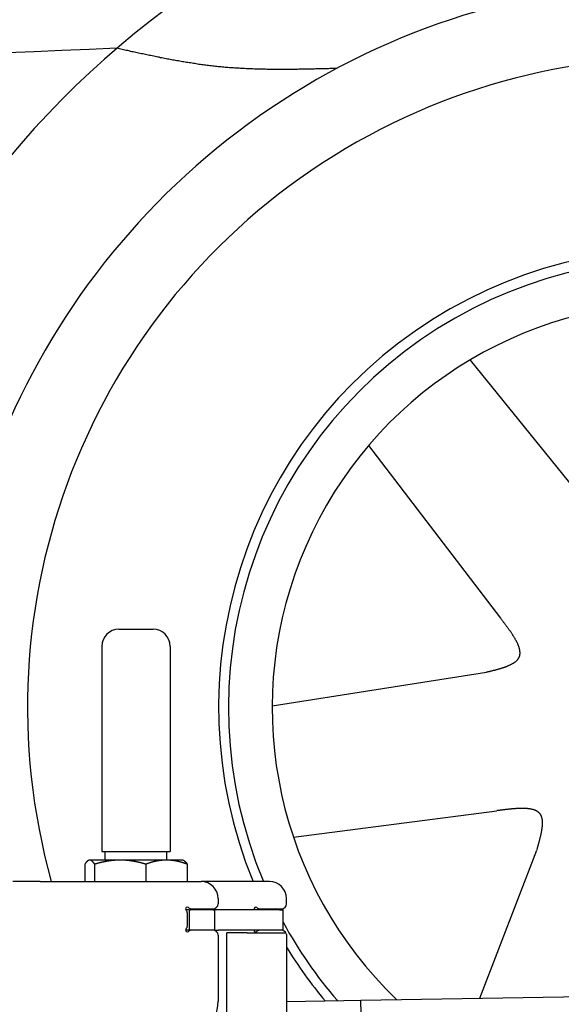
# Model space of a CAD drawing. Extents: x 562 to 7231, y 5667 to 12426.
# Tile 61 of 76: x 4452 to 4768, y 10281 to 10857. Entities that reach past the tile are written whole.
import ezdxf

# ---------------------------------------------------------------- set-up
doc = ezdxf.new("R2010")
doc.units = 0
doc.layers.get('0').update_dxf_attribs({"linetype": 'CONTINUOUS'})
doc.layers.add('CAR', color=10, linetype='CONTINUOUS')

msp = doc.modelspace()

# ---------------------------------------------------------------- linework, layer by layer
for p, q in [((4509.567, 10499.979), (4529.567, 10499.979)), ((4499.567, 10489.979), (4499.567, 10369.979)), ((4539.567, 10489.979), (4539.567, 10369.979)), ((4499.567, 10369.979), (4539.567, 10369.979)), ((4501.567, 10364.979), (4501.567, 10369.979)), ((4537.567, 10364.979), (4537.567, 10369.979)), ((4489.65, 10362.523), (4489.65, 10352.479)), ((4492.067, 10364.979), (4491.606, 10364.713)), ((4492.52, 10364.979), (4492.067, 10364.979)), ((4510.348, 10364.979), (4492.52, 10364.979)), ((4495.389, 10362.523), (4495.389, 10352.479)), ((4537.395, 10364.979), (4510.348, 10364.979)), ((4525.306, 10362.523), (4525.306, 10352.479)), ((4547.067, 10364.979), (4537.395, 10364.979)), ((4547.067, 10364.979), (4547.527, 10364.713)), ((4549.483, 10362.523), (4549.483, 10352.479)), ((4463.567, 10352.479), (4447.567, 10352.479)), ((4463.567, 10352.479), (4557.567, 10352.479)), ((4597.567, 10352.479), (4557.567, 10352.479)), ((4567.567, 10342.479), (4567.567, 10339.479)), ((4607.567, 10339.479), (4607.567, 10342.479)), ((4550.567, 10335.979), (4548.701, 10335.979)), ((4549.567, 10326.625), (4549.567, 10333.833)), ((4550.567, 10335.979), (4551.567, 10335.979)), ((4550.567, 10335.979), (4550.567, 10323.979)), ((4564.567, 10335.979), (4551.567, 10335.979)), ((4552.212, 10336.479), (4564.567, 10336.479)), ((4564.567, 10335.979), (4565.567, 10335.979)), ((4567.737, 10335.979), (4565.567, 10335.979)), ((4565.567, 10323.979), (4565.567, 10335.979)), ((4603.396, 10335.979), (4567.737, 10335.979)), ((4592.212, 10336.479), (4604.567, 10336.479)), ((4603.396, 10335.979), (4605.567, 10335.979)), ((4605.567, 10323.979), (4605.567, 10335.979)), ((4548.681, 10323.979), (4548.567, 10323.979)), ((4550.567, 10323.979), (4548.681, 10323.979)), ((4551.567, 10323.979), (4550.567, 10323.979)), ((4552.212, 10323.979), (4551.567, 10323.979)), ((4564.567, 10323.979), (4552.212, 10323.979)), ((4565.567, 10323.979), (4564.567, 10323.979)), ((4565.567, 10323.979), (4567.737, 10323.979)), ((4567.567, 10320.979), (4567.567, 10282.479)), ((4603.396, 10323.979), (4567.737, 10323.979)), ((4572.567, 10243.897), (4572.567, 10322.479)), ((4584.567, 10322.479), (4572.567, 10322.479)), ((4584.567, 10322.479), (4606.567, 10322.479)), ((4605.567, 10323.979), (4603.396, 10323.979)), ((4607.567, 10321.479), (4607.567, 10199.537)), ((4651.048, 10283.011), (6015.84, 10306.834)), ((4607.567, 10282.252), (4641.049, 10282.837)), ((4641.049, 10282.837), (4651.048, 10283.011)), ((4651.187, 10275.012), (4651.048, 10283.011))]:
    msp.add_line(p, q)
for points in [[(4492.52, 10365, 0), (4492.49, 10365, 0), (4492.46, 10365, 0), (4492.43, 10365, 0), (4492.4, 10365, 0), (4492.37, 10365, 0), (4492.35, 10365, 0), (4492.32, 10365, 0), (4492.29, 10365, 0), (4492.26, 10365, 0), (4492.23, 10365, 0), (4492.2, 10364.9, 0), (4492.17, 10364.9, 0), (4492.14, 10364.9, 0), (4492.11, 10364.9, 0), (4492.08, 10364.9, 0), (4492.06, 10364.9, 0), (4492.03, 10364.9, 0), (4492, 10364.9, 0), (4491.97, 10364.9, 0), (4491.94, 10364.9, 0), (4491.91, 10364.9, 0), (4491.88, 10364.8, 0), (4491.85, 10364.8, 0), (4491.82, 10364.8, 0), (4491.8, 10364.8, 0), (4491.77, 10364.8, 0), (4491.74, 10364.8, 0), (4491.71, 10364.8, 0), (4491.68, 10364.8, 0), (4491.65, 10364.7, 0), (4491.62, 10364.7, 0), (4491.59, 10364.7, 0), (4491.56, 10364.7, 0), (4491.53, 10364.7, 0), (4491.5, 10364.7, 0), (4491.48, 10364.6, 0), (4491.45, 10364.6, 0), (4491.42, 10364.6, 0), (4491.39, 10364.6, 0), (4491.36, 10364.6, 0), (4491.33, 10364.5, 0), (4491.3, 10364.5, 0), (4491.27, 10364.5, 0), (4491.24, 10364.5, 0), (4491.21, 10364.4, 0), (4491.18, 10364.4, 0), (4491.15, 10364.4, 0), (4491.12, 10364.4, 0), (4491.09, 10364.3, 0), (4491.06, 10364.3, 0), (4491.03, 10364.3, 0), (4491, 10364.3, 0), (4490.97, 10364.2, 0), (4490.94, 10364.2, 0), (4490.91, 10364.2, 0), (4490.88, 10364.1, 0), (4490.85, 10364.1, 0), (4490.82, 10364.1, 0), (4490.79, 10364, 0), (4490.76, 10364, 0), (4490.73, 10364, 0), (4490.7, 10364, 0), (4490.67, 10363.9, 0), (4490.64, 10363.9, 0), (4490.61, 10363.8, 0), (4490.58, 10363.8, 0), (4490.55, 10363.8, 0), (4490.52, 10363.7, 0), (4490.49, 10363.7, 0), (4490.46, 10363.7, 0), (4490.42, 10363.6, 0), (4490.39, 10363.6, 0), (4490.36, 10363.5, 0), (4490.33, 10363.5, 0), (4490.3, 10363.5, 0), (4490.27, 10363.4, 0), (4490.24, 10363.4, 0), (4490.2, 10363.3, 0), (4490.17, 10363.3, 0), (4490.14, 10363.3, 0), (4490.11, 10363.2, 0), (4490.08, 10363.2, 0), (4490.04, 10363.1, 0), (4490.01, 10363.1, 0), (4489.98, 10363, 0), (4489.95, 10363, 0), (4489.91, 10362.9, 0), (4489.88, 10362.9, 0), (4489.85, 10362.8, 0), (4489.82, 10362.8, 0), (4489.78, 10362.7, 0), (4489.75, 10362.7, 0), (4489.72, 10362.6, 0), (4489.68, 10362.6, 0), (4489.65, 10362.5, 0)], [(4495.39, 10362.5, 0), (4495.36, 10362.6, 0), (4495.32, 10362.6, 0), (4495.29, 10362.7, 0), (4495.26, 10362.7, 0), (4495.22, 10362.8, 0), (4495.19, 10362.8, 0), (4495.16, 10362.9, 0), (4495.12, 10362.9, 0), (4495.09, 10363, 0), (4495.06, 10363, 0), (4495.03, 10363.1, 0), (4494.99, 10363.1, 0), (4494.96, 10363.2, 0), (4494.93, 10363.2, 0), (4494.9, 10363.3, 0), (4494.87, 10363.3, 0), (4494.83, 10363.3, 0), (4494.8, 10363.4, 0), (4494.77, 10363.4, 0), (4494.74, 10363.5, 0), (4494.71, 10363.5, 0), (4494.68, 10363.5, 0), (4494.65, 10363.6, 0), (4494.61, 10363.6, 0), (4494.58, 10363.7, 0), (4494.55, 10363.7, 0), (4494.52, 10363.7, 0), (4494.49, 10363.8, 0), (4494.46, 10363.8, 0), (4494.43, 10363.8, 0), (4494.4, 10363.9, 0), (4494.37, 10363.9, 0), (4494.34, 10364, 0), (4494.31, 10364, 0), (4494.28, 10364, 0), (4494.25, 10364, 0), (4494.22, 10364.1, 0), (4494.19, 10364.1, 0), (4494.16, 10364.1, 0), (4494.13, 10364.2, 0), (4494.1, 10364.2, 0), (4494.07, 10364.2, 0), (4494.04, 10364.3, 0), (4494.01, 10364.3, 0), (4493.98, 10364.3, 0), (4493.95, 10364.3, 0), (4493.92, 10364.4, 0), (4493.89, 10364.4, 0), (4493.86, 10364.4, 0), (4493.83, 10364.4, 0), (4493.8, 10364.5, 0), (4493.77, 10364.5, 0), (4493.74, 10364.5, 0), (4493.71, 10364.5, 0), (4493.68, 10364.6, 0), (4493.65, 10364.6, 0), (4493.62, 10364.6, 0), (4493.59, 10364.6, 0), (4493.56, 10364.6, 0), (4493.53, 10364.7, 0), (4493.51, 10364.7, 0), (4493.48, 10364.7, 0), (4493.45, 10364.7, 0), (4493.42, 10364.7, 0), (4493.39, 10364.7, 0), (4493.36, 10364.8, 0), (4493.33, 10364.8, 0), (4493.3, 10364.8, 0), (4493.27, 10364.8, 0), (4493.24, 10364.8, 0), (4493.21, 10364.8, 0), (4493.19, 10364.8, 0), (4493.16, 10364.8, 0), (4493.13, 10364.9, 0), (4493.1, 10364.9, 0), (4493.07, 10364.9, 0), (4493.04, 10364.9, 0), (4493.01, 10364.9, 0), (4492.98, 10364.9, 0), (4492.95, 10364.9, 0), (4492.93, 10364.9, 0), (4492.9, 10364.9, 0), (4492.87, 10364.9, 0), (4492.84, 10364.9, 0), (4492.81, 10365, 0), (4492.78, 10365, 0), (4492.75, 10365, 0), (4492.72, 10365, 0), (4492.69, 10365, 0), (4492.66, 10365, 0), (4492.64, 10365, 0), (4492.61, 10365, 0), (4492.58, 10365, 0), (4492.55, 10365, 0), (4492.52, 10365, 0)], [(4510.35, 10365, 0), (4510.2, 10365, 0), (4510.04, 10365, 0), (4509.89, 10365, 0), (4509.74, 10365, 0), (4509.59, 10365, 0), (4509.44, 10365, 0), (4509.29, 10365, 0), (4509.14, 10365, 0), (4508.99, 10365, 0), (4508.84, 10365, 0), (4508.68, 10364.9, 0), (4508.53, 10364.9, 0), (4508.38, 10364.9, 0), (4508.23, 10364.9, 0), (4508.08, 10364.9, 0), (4507.93, 10364.9, 0), (4507.78, 10364.9, 0), (4507.63, 10364.9, 0), (4507.48, 10364.9, 0), (4507.33, 10364.9, 0), (4507.18, 10364.9, 0), (4507.03, 10364.8, 0), (4506.87, 10364.8, 0), (4506.72, 10364.8, 0), (4506.57, 10364.8, 0), (4506.42, 10364.8, 0), (4506.27, 10364.8, 0), (4506.12, 10364.8, 0), (4505.97, 10364.8, 0), (4505.82, 10364.7, 0), (4505.66, 10364.7, 0), (4505.51, 10364.7, 0), (4505.36, 10364.7, 0), (4505.21, 10364.7, 0), (4505.06, 10364.7, 0), (4504.91, 10364.6, 0), (4504.75, 10364.6, 0), (4504.6, 10364.6, 0), (4504.45, 10364.6, 0), (4504.29, 10364.6, 0), (4504.14, 10364.5, 0), (4503.99, 10364.5, 0), (4503.84, 10364.5, 0), (4503.68, 10364.5, 0), (4503.53, 10364.4, 0), (4503.37, 10364.4, 0), (4503.22, 10364.4, 0), (4503.06, 10364.4, 0), (4502.91, 10364.3, 0), (4502.75, 10364.3, 0), (4502.6, 10364.3, 0), (4502.44, 10364.3, 0), (4502.29, 10364.2, 0), (4502.13, 10364.2, 0), (4501.98, 10364.2, 0), (4501.82, 10364.1, 0), (4501.66, 10364.1, 0), (4501.5, 10364.1, 0), (4501.35, 10364, 0), (4501.19, 10364, 0), (4501.03, 10364, 0), (4500.87, 10364, 0), (4500.71, 10363.9, 0), (4500.55, 10363.9, 0), (4500.39, 10363.8, 0), (4500.23, 10363.8, 0), (4500.07, 10363.8, 0), (4499.91, 10363.7, 0), (4499.75, 10363.7, 0), (4499.59, 10363.7, 0), (4499.43, 10363.6, 0), (4499.27, 10363.6, 0), (4499.1, 10363.5, 0), (4498.94, 10363.5, 0), (4498.78, 10363.5, 0), (4498.61, 10363.4, 0), (4498.45, 10363.4, 0), (4498.28, 10363.3, 0), (4498.12, 10363.3, 0), (4497.95, 10363.3, 0), (4497.78, 10363.2, 0), (4497.62, 10363.2, 0), (4497.45, 10363.1, 0), (4497.28, 10363.1, 0), (4497.11, 10363, 0), (4496.94, 10363, 0), (4496.77, 10362.9, 0), (4496.6, 10362.9, 0), (4496.43, 10362.8, 0), (4496.26, 10362.8, 0), (4496.08, 10362.7, 0), (4495.91, 10362.7, 0), (4495.74, 10362.6, 0), (4495.56, 10362.6, 0), (4495.39, 10362.5, 0)], [(4525.31, 10362.5, 0), (4525.13, 10362.6, 0), (4524.96, 10362.6, 0), (4524.78, 10362.7, 0), (4524.61, 10362.7, 0), (4524.44, 10362.8, 0), (4524.27, 10362.8, 0), (4524.1, 10362.9, 0), (4523.92, 10362.9, 0), (4523.75, 10363, 0), (4523.59, 10363, 0), (4523.42, 10363.1, 0), (4523.25, 10363.1, 0), (4523.08, 10363.2, 0), (4522.91, 10363.2, 0), (4522.75, 10363.3, 0), (4522.58, 10363.3, 0), (4522.41, 10363.3, 0), (4522.25, 10363.4, 0), (4522.08, 10363.4, 0), (4521.92, 10363.5, 0), (4521.76, 10363.5, 0), (4521.59, 10363.5, 0), (4521.43, 10363.6, 0), (4521.27, 10363.6, 0), (4521.11, 10363.7, 0), (4520.94, 10363.7, 0), (4520.78, 10363.7, 0), (4520.62, 10363.8, 0), (4520.46, 10363.8, 0), (4520.3, 10363.8, 0), (4520.14, 10363.9, 0), (4519.98, 10363.9, 0), (4519.82, 10364, 0), (4519.66, 10364, 0), (4519.51, 10364, 0), (4519.35, 10364, 0), (4519.19, 10364.1, 0), (4519.03, 10364.1, 0), (4518.88, 10364.1, 0), (4518.72, 10364.2, 0), (4518.56, 10364.2, 0), (4518.41, 10364.2, 0), (4518.25, 10364.3, 0), (4518.1, 10364.3, 0), (4517.94, 10364.3, 0), (4517.79, 10364.3, 0), (4517.63, 10364.4, 0), (4517.48, 10364.4, 0), (4517.32, 10364.4, 0), (4517.17, 10364.4, 0), (4517.01, 10364.5, 0), (4516.86, 10364.5, 0), (4516.71, 10364.5, 0), (4516.55, 10364.5, 0), (4516.4, 10364.6, 0), (4516.25, 10364.6, 0), (4516.1, 10364.6, 0), (4515.94, 10364.6, 0), (4515.79, 10364.6, 0), (4515.64, 10364.7, 0), (4515.49, 10364.7, 0), (4515.33, 10364.7, 0), (4515.18, 10364.7, 0), (4515.03, 10364.7, 0), (4514.88, 10364.7, 0), (4514.73, 10364.8, 0), (4514.58, 10364.8, 0), (4514.42, 10364.8, 0), (4514.27, 10364.8, 0), (4514.12, 10364.8, 0), (4513.97, 10364.8, 0), (4513.82, 10364.8, 0), (4513.67, 10364.8, 0), (4513.52, 10364.9, 0), (4513.37, 10364.9, 0), (4513.22, 10364.9, 0), (4513.07, 10364.9, 0), (4512.92, 10364.9, 0), (4512.76, 10364.9, 0), (4512.61, 10364.9, 0), (4512.46, 10364.9, 0), (4512.31, 10364.9, 0), (4512.16, 10364.9, 0), (4512.01, 10364.9, 0), (4511.86, 10365, 0), (4511.71, 10365, 0), (4511.56, 10365, 0), (4511.41, 10365, 0), (4511.26, 10365, 0), (4511.1, 10365, 0), (4510.95, 10365, 0), (4510.8, 10365, 0), (4510.65, 10365, 0), (4510.5, 10365, 0), (4510.35, 10365, 0)], [(4537.39, 10365, 0), (4537.27, 10365, 0), (4537.15, 10365, 0), (4537.03, 10365, 0), (4536.91, 10365, 0), (4536.78, 10365, 0), (4536.66, 10365, 0), (4536.54, 10365, 0), (4536.42, 10365, 0), (4536.29, 10365, 0), (4536.17, 10365, 0), (4536.05, 10364.9, 0), (4535.93, 10364.9, 0), (4535.81, 10364.9, 0), (4535.69, 10364.9, 0), (4535.56, 10364.9, 0), (4535.44, 10364.9, 0), (4535.32, 10364.9, 0), (4535.2, 10364.9, 0), (4535.08, 10364.9, 0), (4534.95, 10364.9, 0), (4534.83, 10364.9, 0), (4534.71, 10364.8, 0), (4534.59, 10364.8, 0), (4534.47, 10364.8, 0), (4534.34, 10364.8, 0), (4534.22, 10364.8, 0), (4534.1, 10364.8, 0), (4533.98, 10364.8, 0), (4533.86, 10364.8, 0), (4533.73, 10364.7, 0), (4533.61, 10364.7, 0), (4533.49, 10364.7, 0), (4533.37, 10364.7, 0), (4533.24, 10364.7, 0), (4533.12, 10364.7, 0), (4533, 10364.6, 0), (4532.87, 10364.6, 0), (4532.75, 10364.6, 0), (4532.63, 10364.6, 0), (4532.5, 10364.6, 0), (4532.38, 10364.5, 0), (4532.26, 10364.5, 0), (4532.13, 10364.5, 0), (4532.01, 10364.5, 0), (4531.88, 10364.4, 0), (4531.76, 10364.4, 0), (4531.63, 10364.4, 0), (4531.51, 10364.4, 0), (4531.38, 10364.3, 0), (4531.26, 10364.3, 0), (4531.13, 10364.3, 0), (4531.01, 10364.3, 0), (4530.88, 10364.2, 0), (4530.76, 10364.2, 0), (4530.63, 10364.2, 0), (4530.5, 10364.1, 0), (4530.38, 10364.1, 0), (4530.25, 10364.1, 0), (4530.12, 10364, 0), (4529.99, 10364, 0), (4529.87, 10364, 0), (4529.74, 10364, 0), (4529.61, 10363.9, 0), (4529.48, 10363.9, 0), (4529.35, 10363.8, 0), (4529.22, 10363.8, 0), (4529.09, 10363.8, 0), (4528.96, 10363.7, 0), (4528.83, 10363.7, 0), (4528.7, 10363.7, 0), (4528.57, 10363.6, 0), (4528.44, 10363.6, 0), (4528.31, 10363.5, 0), (4528.18, 10363.5, 0), (4528.04, 10363.5, 0), (4527.91, 10363.4, 0), (4527.78, 10363.4, 0), (4527.64, 10363.3, 0), (4527.51, 10363.3, 0), (4527.37, 10363.3, 0), (4527.24, 10363.2, 0), (4527.1, 10363.2, 0), (4526.97, 10363.1, 0), (4526.83, 10363.1, 0), (4526.7, 10363, 0), (4526.56, 10363, 0), (4526.42, 10362.9, 0), (4526.28, 10362.9, 0), (4526.15, 10362.8, 0), (4526.01, 10362.8, 0), (4525.87, 10362.7, 0), (4525.73, 10362.7, 0), (4525.59, 10362.6, 0), (4525.45, 10362.6, 0), (4525.31, 10362.5, 0)], [(4549.48, 10362.5, 0), (4549.34, 10362.6, 0), (4549.2, 10362.6, 0), (4549.06, 10362.7, 0), (4548.92, 10362.7, 0), (4548.78, 10362.8, 0), (4548.64, 10362.8, 0), (4548.5, 10362.9, 0), (4548.37, 10362.9, 0), (4548.23, 10363, 0), (4548.09, 10363, 0), (4547.96, 10363.1, 0), (4547.82, 10363.1, 0), (4547.68, 10363.2, 0), (4547.55, 10363.2, 0), (4547.41, 10363.3, 0), (4547.28, 10363.3, 0), (4547.15, 10363.3, 0), (4547.01, 10363.4, 0), (4546.88, 10363.4, 0), (4546.75, 10363.5, 0), (4546.61, 10363.5, 0), (4546.48, 10363.5, 0), (4546.35, 10363.6, 0), (4546.22, 10363.6, 0), (4546.09, 10363.7, 0), (4545.96, 10363.7, 0), (4545.83, 10363.7, 0), (4545.7, 10363.8, 0), (4545.57, 10363.8, 0), (4545.44, 10363.8, 0), (4545.31, 10363.9, 0), (4545.18, 10363.9, 0), (4545.05, 10364, 0), (4544.92, 10364, 0), (4544.8, 10364, 0), (4544.67, 10364, 0), (4544.54, 10364.1, 0), (4544.41, 10364.1, 0), (4544.29, 10364.1, 0), (4544.16, 10364.2, 0), (4544.03, 10364.2, 0), (4543.91, 10364.2, 0), (4543.78, 10364.3, 0), (4543.66, 10364.3, 0), (4543.53, 10364.3, 0), (4543.41, 10364.3, 0), (4543.28, 10364.4, 0), (4543.16, 10364.4, 0), (4543.03, 10364.4, 0), (4542.91, 10364.4, 0), (4542.78, 10364.5, 0), (4542.66, 10364.5, 0), (4542.53, 10364.5, 0), (4542.41, 10364.5, 0), (4542.29, 10364.6, 0), (4542.16, 10364.6, 0), (4542.04, 10364.6, 0), (4541.92, 10364.6, 0), (4541.79, 10364.6, 0), (4541.67, 10364.7, 0), (4541.55, 10364.7, 0), (4541.42, 10364.7, 0), (4541.3, 10364.7, 0), (4541.18, 10364.7, 0), (4541.06, 10364.7, 0), (4540.93, 10364.8, 0), (4540.81, 10364.8, 0), (4540.69, 10364.8, 0), (4540.57, 10364.8, 0), (4540.45, 10364.8, 0), (4540.32, 10364.8, 0), (4540.2, 10364.8, 0), (4540.08, 10364.8, 0), (4539.96, 10364.9, 0), (4539.84, 10364.9, 0), (4539.71, 10364.9, 0), (4539.59, 10364.9, 0), (4539.47, 10364.9, 0), (4539.35, 10364.9, 0), (4539.23, 10364.9, 0), (4539.1, 10364.9, 0), (4538.98, 10364.9, 0), (4538.86, 10364.9, 0), (4538.74, 10364.9, 0), (4538.62, 10365, 0), (4538.49, 10365, 0), (4538.37, 10365, 0), (4538.25, 10365, 0), (4538.13, 10365, 0), (4538.01, 10365, 0), (4537.88, 10365, 0), (4537.76, 10365, 0), (4537.64, 10365, 0), (4537.52, 10365, 0), (4537.39, 10365, 0)], [(4547.53, 10364.7, 0), (4547.55, 10364.7, 0), (4547.57, 10364.7, 0), (4547.59, 10364.7, 0), (4547.61, 10364.7, 0), (4547.62, 10364.7, 0), (4547.64, 10364.6, 0), (4547.66, 10364.6, 0), (4547.68, 10364.6, 0), (4547.7, 10364.6, 0), (4547.72, 10364.6, 0), (4547.74, 10364.6, 0), (4547.76, 10364.6, 0), (4547.78, 10364.5, 0), (4547.8, 10364.5, 0), (4547.82, 10364.5, 0), (4547.84, 10364.5, 0), (4547.86, 10364.5, 0), (4547.88, 10364.5, 0), (4547.9, 10364.5, 0), (4547.92, 10364.4, 0), (4547.94, 10364.4, 0), (4547.96, 10364.4, 0), (4547.98, 10364.4, 0), (4548, 10364.4, 0), (4548.02, 10364.4, 0), (4548.04, 10364.3, 0), (4548.06, 10364.3, 0), (4548.08, 10364.3, 0), (4548.1, 10364.3, 0), (4548.12, 10364.3, 0), (4548.14, 10364.3, 0), (4548.16, 10364.2, 0), (4548.18, 10364.2, 0), (4548.2, 10364.2, 0), (4548.22, 10364.2, 0), (4548.24, 10364.2, 0), (4548.26, 10364.1, 0), (4548.28, 10364.1, 0), (4548.3, 10364.1, 0), (4548.32, 10364.1, 0), (4548.34, 10364.1, 0), (4548.36, 10364, 0), (4548.38, 10364, 0), (4548.4, 10364, 0), (4548.42, 10364, 0), (4548.44, 10363.9, 0), (4548.46, 10363.9, 0), (4548.48, 10363.9, 0), (4548.5, 10363.9, 0), (4548.52, 10363.9, 0), (4548.54, 10363.8, 0), (4548.56, 10363.8, 0), (4548.58, 10363.8, 0), (4548.6, 10363.8, 0), (4548.62, 10363.7, 0), (4548.64, 10363.7, 0), (4548.67, 10363.7, 0), (4548.69, 10363.7, 0), (4548.71, 10363.6, 0), (4548.73, 10363.6, 0), (4548.75, 10363.6, 0), (4548.77, 10363.6, 0), (4548.79, 10363.5, 0), (4548.81, 10363.5, 0), (4548.83, 10363.5, 0), (4548.85, 10363.4, 0), (4548.87, 10363.4, 0), (4548.9, 10363.4, 0), (4548.92, 10363.4, 0), (4548.94, 10363.3, 0), (4548.96, 10363.3, 0), (4548.98, 10363.3, 0), (4549, 10363.2, 0), (4549.02, 10363.2, 0), (4549.04, 10363.2, 0), (4549.07, 10363.2, 0), (4549.09, 10363.1, 0), (4549.11, 10363.1, 0), (4549.13, 10363.1, 0), (4549.15, 10363, 0), (4549.17, 10363, 0), (4549.2, 10363, 0), (4549.22, 10362.9, 0), (4549.24, 10362.9, 0), (4549.26, 10362.9, 0), (4549.28, 10362.8, 0), (4549.31, 10362.8, 0), (4549.33, 10362.8, 0), (4549.35, 10362.7, 0), (4549.37, 10362.7, 0), (4549.39, 10362.7, 0), (4549.42, 10362.6, 0), (4549.44, 10362.6, 0), (4549.46, 10362.6, 0), (4549.48, 10362.5, 0)]]:
    msp.add_polyline3d(points)
for centre, radius, start, end in [((4509.567, 10489.979), 10, 90, 180), ((4529.567, 10489.979), 10, 0, 90), ((4557.567, 10342.479), 10, 0, 90), ((4597.567, 10342.479), 10, 0, 90), ((4549.567, 10336.479), 1, 48.590378, 221.409622), ((4552.212, 10339.479), 3, 228.590378, 270), ((4564.567, 10339.479), 3, 270, 0), ((4589.567, 10336.479), 1, 48.590378, 210), ((4592.212, 10339.479), 3, 228.590378, 270), ((4604.567, 10339.479), 3, 270, 0), ((4546.567, 10333.833), 3, 0, 41.409622), ((4546.567, 10326.625), 3, 318.590378, 0), ((4549.567, 10323.979), 1, 138.590378, 311.409622), ((4552.212, 10320.979), 3, 90, 131.409622), ((4564.567, 10320.979), 3, 0, 90), ((4589.567, 10323.979), 1, 180, 311.409622), ((4592.212, 10320.979), 3, 90, 131.409622), ((4604.567, 10320.979), 3, 22.00087, 90), ((4606.567, 10321.479), 1, 0, 90), ((4542.567, 10282.479), 25, 270, 0)]:
    msp.add_arc(centre, radius, start, end)
at = {"layer": 'CAR'}
for p, q in [((4714.846, 10657.306), (4799.686, 10552.466)), ((4655.509, 10607.41), (4732.607, 10506.567)), ((4599.156, 10455.106), (4724.361, 10474.894)), ((4611.585, 10378.4), (4730.571, 10393.852)), ((4720.583, 10284.225), (4753.878, 10370.874))]:
    msp.add_line(p, q, dxfattribs=at)
for points in [[(4508.31, 10839.8, 0), (4492.24, 10839.1, 0), (4476.17, 10838.4, 0), (4460.1, 10837.8, 0), (4444.03, 10837.1, 0)], [(4636.92, 10828, 0), (4636.1, 10828, 0), (4635.28, 10827.9, 0), (4634.47, 10827.9, 0), (4633.65, 10827.9, 0), (4632.83, 10827.9, 0), (4632.01, 10827.8, 0), (4631.19, 10827.8, 0), (4630.37, 10827.8, 0), (4629.56, 10827.8, 0), (4628.74, 10827.8, 0), (4627.92, 10827.7, 0), (4627.1, 10827.7, 0), (4626.28, 10827.7, 0), (4625.46, 10827.7, 0), (4624.65, 10827.7, 0), (4623.83, 10827.6, 0), (4623.01, 10827.6, 0), (4622.19, 10827.6, 0), (4621.38, 10827.6, 0), (4620.56, 10827.6, 0), (4619.74, 10827.5, 0), (4618.92, 10827.5, 0), (4618.1, 10827.5, 0), (4617.29, 10827.5, 0), (4616.47, 10827.5, 0), (4615.65, 10827.5, 0), (4614.83, 10827.5, 0), (4614.02, 10827.4, 0), (4613.2, 10827.4, 0), (4612.38, 10827.4, 0), (4611.57, 10827.4, 0), (4610.75, 10827.4, 0), (4609.93, 10827.4, 0), (4609.12, 10827.4, 0), (4608.3, 10827.4, 0), (4607.48, 10827.4, 0), (4606.67, 10827.4, 0), (4605.85, 10827.4, 0), (4605.03, 10827.4, 0), (4604.22, 10827.4, 0), (4603.4, 10827.4, 0), (4602.59, 10827.4, 0), (4601.77, 10827.4, 0), (4600.95, 10827.4, 0), (4600.14, 10827.4, 0), (4599.32, 10827.4, 0), (4598.51, 10827.4, 0), (4597.69, 10827.4, 0), (4596.88, 10827.4, 0), (4596.06, 10827.4, 0), (4595.25, 10827.5, 0), (4594.43, 10827.5, 0), (4593.62, 10827.5, 0), (4592.81, 10827.5, 0), (4591.99, 10827.5, 0), (4591.18, 10827.6, 0), (4590.36, 10827.6, 0), (4589.55, 10827.6, 0), (4588.74, 10827.6, 0), (4587.92, 10827.7, 0), (4587.11, 10827.7, 0), (4586.3, 10827.7, 0), (4585.48, 10827.8, 0), (4584.67, 10827.8, 0), (4583.86, 10827.8, 0), (4583.05, 10827.9, 0), (4582.23, 10827.9, 0), (4581.42, 10828, 0), (4580.61, 10828, 0), (4579.8, 10828.1, 0), (4578.99, 10828.1, 0), (4578.18, 10828.2, 0), (4577.37, 10828.2, 0), (4576.56, 10828.3, 0), (4575.75, 10828.3, 0), (4574.94, 10828.4, 0), (4574.13, 10828.4, 0), (4573.32, 10828.5, 0), (4572.51, 10828.6, 0), (4571.7, 10828.6, 0), (4570.89, 10828.7, 0), (4570.08, 10828.8, 0), (4569.27, 10828.9, 0), (4568.46, 10829, 0), (4567.65, 10829, 0), (4566.85, 10829.1, 0), (4566.04, 10829.2, 0), (4565.23, 10829.3, 0), (4564.42, 10829.4, 0), (4563.62, 10829.5, 0), (4562.81, 10829.6, 0), (4562, 10829.7, 0), (4561.2, 10829.8, 0), (4560.39, 10829.9, 0), (4559.59, 10830, 0), (4558.78, 10830.1, 0), (4557.97, 10830.2, 0), (4557.17, 10830.3, 0), (4556.36, 10830.4, 0), (4555.56, 10830.5, 0), (4554.76, 10830.7, 0), (4553.95, 10830.8, 0), (4553.15, 10830.9, 0), (4552.34, 10831, 0), (4551.54, 10831.2, 0), (4550.73, 10831.3, 0), (4549.93, 10831.4, 0), (4549.13, 10831.5, 0), (4548.32, 10831.7, 0), (4547.52, 10831.8, 0), (4546.72, 10831.9, 0), (4545.92, 10832.1, 0), (4545.11, 10832.2, 0), (4544.31, 10832.4, 0), (4543.51, 10832.5, 0), (4542.71, 10832.7, 0), (4541.9, 10832.8, 0), (4541.1, 10832.9, 0), (4540.3, 10833.1, 0), (4539.5, 10833.2, 0), (4538.7, 10833.4, 0), (4537.9, 10833.5, 0), (4537.1, 10833.7, 0), (4536.29, 10833.9, 0), (4535.49, 10834, 0), (4534.69, 10834.2, 0), (4533.89, 10834.3, 0), (4533.09, 10834.5, 0), (4532.29, 10834.6, 0), (4531.49, 10834.8, 0), (4530.69, 10835, 0), (4529.89, 10835.1, 0), (4529.09, 10835.3, 0), (4528.29, 10835.5, 0), (4527.49, 10835.6, 0), (4526.69, 10835.8, 0), (4525.89, 10836, 0), (4525.09, 10836.1, 0), (4524.29, 10836.3, 0), (4523.49, 10836.5, 0), (4522.69, 10836.6, 0), (4521.89, 10836.8, 0), (4521.09, 10837, 0), (4520.29, 10837.1, 0), (4519.49, 10837.3, 0), (4518.69, 10837.5, 0), (4517.9, 10837.7, 0), (4517.1, 10837.8, 0), (4516.3, 10838, 0), (4515.5, 10838.2, 0), (4514.7, 10838.4, 0), (4513.9, 10838.5, 0), (4513.1, 10838.7, 0), (4512.3, 10838.9, 0), (4511.5, 10839.1, 0), (4510.7, 10839.2, 0), (4509.9, 10839.4, 0), (4509.11, 10839.6, 0), (4508.31, 10839.8, 0)], [(4724.36, 10474.9, 0), (4724.72, 10475, 0), (4725.07, 10475.1, 0), (4725.42, 10475.2, 0), (4725.78, 10475.2, 0), (4726.13, 10475.3, 0), (4726.48, 10475.4, 0), (4726.84, 10475.5, 0), (4727.19, 10475.6, 0), (4727.54, 10475.7, 0), (4727.89, 10475.8, 0), (4728.24, 10475.9, 0), (4728.59, 10476, 0), (4728.93, 10476, 0), (4729.28, 10476.1, 0), (4729.62, 10476.2, 0), (4729.96, 10476.3, 0), (4730.3, 10476.4, 0), (4730.64, 10476.5, 0), (4730.98, 10476.6, 0), (4731.32, 10476.7, 0), (4731.65, 10476.8, 0), (4731.98, 10476.9, 0), (4732.31, 10477, 0), (4732.63, 10477.1, 0), (4732.96, 10477.2, 0), (4733.28, 10477.3, 0), (4733.6, 10477.4, 0), (4733.91, 10477.5, 0), (4734.23, 10477.6, 0), (4734.54, 10477.7, 0), (4734.84, 10477.8, 0), (4735.15, 10477.9, 0), (4735.45, 10478, 0), (4735.74, 10478.1, 0), (4736.04, 10478.2, 0), (4736.33, 10478.3, 0), (4736.61, 10478.4, 0), (4736.9, 10478.6, 0), (4737.17, 10478.7, 0), (4737.45, 10478.8, 0), (4737.72, 10478.9, 0), (4737.98, 10479, 0), (4738.25, 10479.2, 0), (4738.5, 10479.3, 0), (4738.76, 10479.4, 0), (4739, 10479.5, 0), (4739.25, 10479.7, 0), (4739.49, 10479.8, 0), (4739.72, 10479.9, 0), (4739.95, 10480.1, 0), (4740.17, 10480.2, 0), (4740.39, 10480.3, 0), (4740.6, 10480.5, 0), (4740.81, 10480.6, 0), (4741.01, 10480.8, 0), (4741.21, 10480.9, 0), (4741.4, 10481, 0), (4741.58, 10481.2, 0), (4741.76, 10481.3, 0), (4741.93, 10481.5, 0), (4742.1, 10481.7, 0), (4742.26, 10481.8, 0), (4742.42, 10482, 0), (4742.56, 10482.1, 0), (4742.7, 10482.3, 0), (4742.84, 10482.5, 0), (4742.96, 10482.7, 0), (4743.08, 10482.8, 0), (4743.2, 10483, 0), (4743.3, 10483.2, 0), (4743.4, 10483.4, 0), (4743.5, 10483.5, 0), (4743.58, 10483.7, 0), (4743.66, 10483.9, 0), (4743.73, 10484.1, 0), (4743.79, 10484.3, 0), (4743.85, 10484.5, 0), (4743.89, 10484.7, 0), (4743.94, 10484.9, 0), (4743.97, 10485.1, 0), (4744, 10485.3, 0), (4744.02, 10485.5, 0), (4744.04, 10485.7, 0), (4744.05, 10486, 0), (4744.05, 10486.2, 0), (4744.05, 10486.4, 0), (4744.04, 10486.6, 0), (4744.02, 10486.8, 0), (4744, 10487.1, 0), (4743.97, 10487.3, 0), (4743.94, 10487.5, 0), (4743.9, 10487.8, 0), (4743.85, 10488, 0), (4743.8, 10488.2, 0), (4743.75, 10488.5, 0), (4743.69, 10488.7, 0), (4743.62, 10489, 0), (4743.55, 10489.2, 0), (4743.47, 10489.5, 0), (4743.39, 10489.7, 0), (4743.3, 10490, 0), (4743.21, 10490.2, 0), (4743.11, 10490.5, 0), (4743.01, 10490.7, 0), (4742.9, 10491, 0), (4742.79, 10491.2, 0), (4742.68, 10491.5, 0), (4742.56, 10491.8, 0), (4742.43, 10492, 0), (4742.31, 10492.3, 0), (4742.17, 10492.6, 0), (4742.04, 10492.8, 0), (4741.9, 10493.1, 0), (4741.75, 10493.4, 0), (4741.6, 10493.6, 0), (4741.45, 10493.9, 0), (4741.3, 10494.2, 0), (4741.14, 10494.5, 0), (4740.98, 10494.7, 0), (4740.81, 10495, 0), (4740.64, 10495.3, 0), (4740.47, 10495.6, 0), (4740.29, 10495.9, 0), (4740.11, 10496.2, 0), (4739.93, 10496.4, 0), (4739.75, 10496.7, 0), (4739.56, 10497, 0), (4739.37, 10497.3, 0), (4739.18, 10497.6, 0), (4738.98, 10497.9, 0), (4738.79, 10498.2, 0), (4738.59, 10498.5, 0), (4738.39, 10498.8, 0), (4738.18, 10499, 0), (4737.97, 10499.3, 0), (4737.77, 10499.6, 0), (4737.56, 10499.9, 0), (4737.34, 10500.2, 0), (4737.13, 10500.5, 0), (4736.91, 10500.8, 0), (4736.7, 10501.1, 0), (4736.48, 10501.4, 0), (4736.26, 10501.7, 0), (4736.04, 10502, 0), (4735.81, 10502.3, 0), (4735.59, 10502.6, 0), (4735.36, 10502.9, 0), (4735.14, 10503.2, 0), (4734.91, 10503.5, 0), (4734.68, 10503.8, 0), (4734.45, 10504.1, 0), (4734.22, 10504.4, 0), (4733.99, 10504.7, 0), (4733.76, 10505, 0), (4733.53, 10505.4, 0), (4733.3, 10505.7, 0), (4733.07, 10506, 0), (4732.84, 10506.3, 0), (4732.61, 10506.6, 0)], [(4753.88, 10370.9, 0), (4753.98, 10371.2, 0), (4754.08, 10371.6, 0), (4754.18, 10371.9, 0), (4754.28, 10372.3, 0), (4754.38, 10372.6, 0), (4754.48, 10373, 0), (4754.58, 10373.3, 0), (4754.68, 10373.7, 0), (4754.78, 10374, 0), (4754.88, 10374.4, 0), (4754.98, 10374.7, 0), (4755.07, 10375.1, 0), (4755.17, 10375.4, 0), (4755.26, 10375.8, 0), (4755.35, 10376.1, 0), (4755.45, 10376.4, 0), (4755.54, 10376.8, 0), (4755.63, 10377.1, 0), (4755.71, 10377.5, 0), (4755.8, 10377.8, 0), (4755.88, 10378.1, 0), (4755.96, 10378.5, 0), (4756.04, 10378.8, 0), (4756.12, 10379.1, 0), (4756.2, 10379.5, 0), (4756.27, 10379.8, 0), (4756.35, 10380.1, 0), (4756.42, 10380.4, 0), (4756.48, 10380.8, 0), (4756.55, 10381.1, 0), (4756.61, 10381.4, 0), (4756.67, 10381.7, 0), (4756.73, 10382, 0), (4756.78, 10382.3, 0), (4756.83, 10382.7, 0), (4756.88, 10383, 0), (4756.93, 10383.3, 0), (4756.97, 10383.6, 0), (4757.01, 10383.9, 0), (4757.04, 10384.2, 0), (4757.08, 10384.5, 0), (4757.11, 10384.7, 0), (4757.13, 10385, 0), (4757.15, 10385.3, 0), (4757.17, 10385.6, 0), (4757.19, 10385.9, 0), (4757.2, 10386.1, 0), (4757.2, 10386.4, 0), (4757.2, 10386.7, 0), (4757.2, 10387, 0), (4757.2, 10387.2, 0), (4757.19, 10387.5, 0), (4757.17, 10387.7, 0), (4757.15, 10388, 0), (4757.13, 10388.2, 0), (4757.1, 10388.5, 0), (4757.07, 10388.7, 0), (4757.03, 10388.9, 0), (4756.99, 10389.2, 0), (4756.94, 10389.4, 0), (4756.89, 10389.6, 0), (4756.83, 10389.8, 0), (4756.77, 10390.1, 0), (4756.7, 10390.3, 0), (4756.63, 10390.5, 0), (4756.55, 10390.7, 0), (4756.46, 10390.9, 0), (4756.37, 10391.1, 0), (4756.27, 10391.2, 0), (4756.17, 10391.4, 0), (4756.06, 10391.6, 0), (4755.95, 10391.8, 0), (4755.83, 10391.9, 0), (4755.7, 10392.1, 0), (4755.57, 10392.3, 0), (4755.44, 10392.4, 0), (4755.29, 10392.6, 0), (4755.14, 10392.7, 0), (4754.99, 10392.8, 0), (4754.83, 10393, 0), (4754.66, 10393.1, 0), (4754.49, 10393.2, 0), (4754.32, 10393.3, 0), (4754.13, 10393.5, 0), (4753.95, 10393.6, 0), (4753.76, 10393.7, 0), (4753.56, 10393.8, 0), (4753.36, 10393.9, 0), (4753.15, 10394, 0), (4752.94, 10394.1, 0), (4752.72, 10394.1, 0), (4752.5, 10394.2, 0), (4752.27, 10394.3, 0), (4752.04, 10394.4, 0), (4751.81, 10394.5, 0), (4751.57, 10394.5, 0), (4751.32, 10394.6, 0), (4751.08, 10394.6, 0), (4750.82, 10394.7, 0), (4750.57, 10394.8, 0), (4750.31, 10394.8, 0), (4750.04, 10394.9, 0), (4749.77, 10394.9, 0), (4749.5, 10394.9, 0), (4749.23, 10395, 0), (4748.95, 10395, 0), (4748.66, 10395, 0), (4748.37, 10395.1, 0), (4748.08, 10395.1, 0), (4747.79, 10395.1, 0), (4747.49, 10395.1, 0), (4747.19, 10395.1, 0), (4746.89, 10395.2, 0), (4746.58, 10395.2, 0), (4746.27, 10395.2, 0), (4745.96, 10395.2, 0), (4745.64, 10395.2, 0), (4745.32, 10395.2, 0), (4745, 10395.2, 0), (4744.67, 10395.2, 0), (4744.34, 10395.2, 0), (4744.01, 10395.2, 0), (4743.68, 10395.2, 0), (4743.35, 10395.1, 0), (4743.01, 10395.1, 0), (4742.67, 10395.1, 0), (4742.32, 10395.1, 0), (4741.98, 10395.1, 0), (4741.63, 10395.1, 0), (4741.28, 10395, 0), (4740.93, 10395, 0), (4740.58, 10395, 0), (4740.23, 10394.9, 0), (4739.87, 10394.9, 0), (4739.51, 10394.9, 0), (4739.15, 10394.9, 0), (4738.79, 10394.8, 0), (4738.43, 10394.8, 0), (4738.06, 10394.7, 0), (4737.7, 10394.7, 0), (4737.33, 10394.7, 0), (4736.96, 10394.6, 0), (4736.59, 10394.6, 0), (4736.22, 10394.6, 0), (4735.85, 10394.5, 0), (4735.47, 10394.5, 0), (4735.1, 10394.4, 0), (4734.73, 10394.4, 0), (4734.35, 10394.3, 0), (4733.97, 10394.3, 0), (4733.6, 10394.2, 0), (4733.22, 10394.2, 0), (4732.84, 10394.1, 0), (4732.47, 10394.1, 0), (4732.09, 10394, 0), (4731.71, 10394, 0), (4731.33, 10393.9, 0), (4730.95, 10393.9, 0), (4730.57, 10393.9, 0)]]:
    msp.add_polyline3d(points, dxfattribs=at)
for centre, radius, start, end in [((4844.851, 10446.117), 517.898, 7.671032, 174.59489), ((4839.519, 10447.808), 430.791, 352.994582, 191.173195), ((4836.079, 10454.394), 379.958, 334.737233, 195.558721), ((4836.079, 10454.394), 268.202, 322.180634, 202.33317), ((4835.865, 10454.1), 262.267, 321.212177, 202.797179), ((4835.865, 10454.1), 236.711, 315.843266, 226.156734), ((4836.079, 10454.394), 268.202, 206.081441, 206.200427), ((4835.865, 10454.1), 262.267, 206.645989, 206.768266), ((4835.865, 10454.1), 262.267, 208.585526, 220.787823), ((4836.079, 10454.394), 268.202, 211.5683, 219.819366)]:
    msp.add_arc(centre, radius, start, end, dxfattribs=at)

doc.saveas('drawing.dxf')
